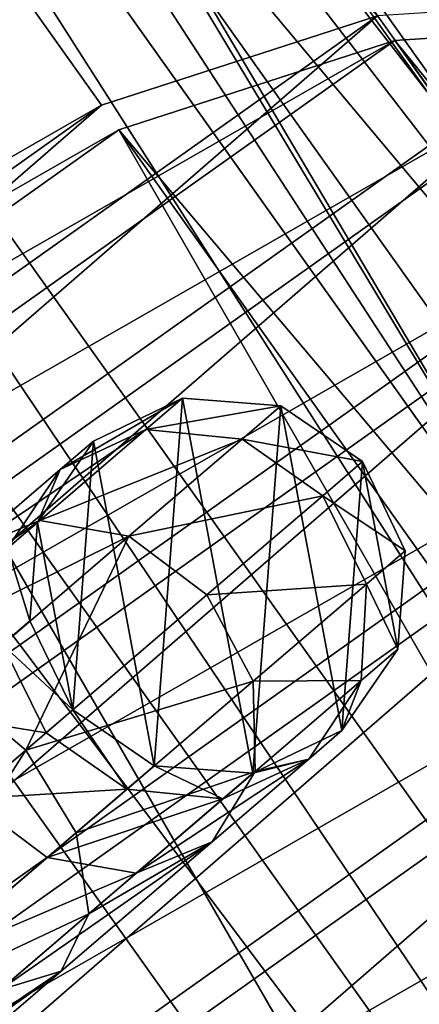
# Model space of a CAD drawing. Header units: millimetres. Extents: x -513 to 707, y -451 to 619.
# Tile 68 of 72: x 629 to 639, y 532 to 558. Entities that reach past the tile are written whole.
import ezdxf

# ---------------------------------------------------------------- set-up
doc = ezdxf.new("R2010")
doc.units = ezdxf.units.MM
doc.header["$LTSCALE"] = 25.4
doc.layers.get('0').update_dxf_attribs({"true_color": 0xff5454})

# ---------------------------------------------------------------- blocks, each defined once
blk = doc.blocks.new('EYE-SUPER-6491-6497-6504.STL')
at = {"color": 250, "true_color": 0x262626}
mesh = blk.add_polyface(dxfattribs=at)
corners = [(592.012, 617.309, 131.571), (690.417, 490.534, 11.94), (683.248, 488.931, 8.303), (599.182, 618.913, 135.208)]
mesh.append_faces([[corners[k] for k in face] for face in [(0, 1, 2), (1, 0, 3)]], dxfattribs={"vtx0": -1, "color": 250})
mesh = blk.add_polyface(dxfattribs=at)
corners = [(599.182, 618.913, 135.208), (696.872, 490.275, 16.987), (690.417, 490.534, 11.94), (605.636, 618.654, 140.254)]
mesh.append_faces([[corners[k] for k in face] for face in [(0, 1, 2), (1, 0, 3)]], dxfattribs={"vtx0": -1, "color": 250})
mesh = blk.add_polyface(dxfattribs=at)
corners = [(605.636, 618.654, 140.254), (702.037, 488.177, 22.996), (696.872, 490.275, 16.987), (610.802, 616.555, 146.263)]
mesh.append_faces([[corners[k] for k in face] for face in [(0, 1, 2), (1, 0, 3)]], dxfattribs={"vtx0": -1, "color": 250})
mesh = blk.add_polyface(dxfattribs=at)
corners = [(650.388, 557.256, 88.052), (602.822, 617.813, 139.048), (644.79, 558.758, 82.344), (608.42, 616.311, 144.755)]
mesh.append_faces([[corners[k] for k in face] for face in [(0, 1, 2), (1, 0, 3)]], dxfattribs={"vtx0": -1, "color": 250})
mesh = blk.add_polyface(dxfattribs=at)
corners = [(638.048, 558.316, 77.815), (588.853, 615.027, 131.61), (630.821, 555.973, 74.907), (596.08, 617.37, 134.518)]
mesh.append_faces([[corners[k] for k in face] for face in [(0, 1, 2), (1, 0, 3)]], dxfattribs={"vtx0": -1, "color": 250})
mesh = blk.add_polyface(dxfattribs=at)
corners = [(592.012, 617.309, 131.571), (676, 485.607, 6.401), (584.765, 613.986, 129.669), (683.248, 488.931, 8.303)]
mesh.append_faces([[corners[k] for k in face] for face in [(0, 1, 2), (1, 0, 3)]], dxfattribs={"vtx0": -1, "color": 250})
mesh = blk.add_polyface(dxfattribs=at)
corners = [(702.037, 488.177, 22.996), (614.219, 612.803, 152.701), (705.455, 484.425, 29.433), (610.802, 616.555, 146.263)]
mesh.append_faces([[corners[k] for k in face] for face in [(0, 1, 2), (1, 0, 3)]], dxfattribs={"vtx0": -1, "color": 250})
mesh = blk.add_polyface(dxfattribs=at)
corners = [(612.326, 613.011, 151.082), (650.388, 557.256, 88.052), (654.294, 553.957, 94.379), (608.42, 616.311, 144.755)]
mesh.append_faces([[corners[k] for k in face] for face in [(0, 1, 2), (1, 0, 3)]], dxfattribs={"vtx0": -1, "color": 250})
mesh = blk.add_polyface(dxfattribs=at)
corners = [(623.818, 551.958, 73.905), (588.853, 615.027, 131.61), (581.85, 611.012, 130.608), (630.821, 555.973, 74.907)]
mesh.append_faces([[corners[k] for k in face] for face in [(0, 1, 2), (1, 0, 3)]], dxfattribs={"vtx0": -1, "color": 250})
mesh = blk.add_polyface(dxfattribs=at)
corners = [(672.55, 483.387, 6.159), (578.083, 609.237, 129.669), (584.765, 613.986, 129.669)]
mesh.append_faces([[corners[k] for k in face] for face in [(0, 1, 2)]], dxfattribs={"color": 250})
mesh = blk.add_polyface(dxfattribs=at)
corners = [(676, 485.607, 6.401), (672.55, 483.387, 6.159), (584.765, 613.986, 129.669)]
mesh.append_faces([[corners[k] for k in face] for face in [(0, 1, 2)]], dxfattribs={"color": 250})
mesh = blk.add_polyface(dxfattribs=at)
corners = [(614.157, 608.238, 157.409), (654.294, 553.957, 94.379), (656.125, 549.184, 100.706), (612.326, 613.011, 151.082)]
mesh.append_faces([[corners[k] for k in face] for face in [(0, 1, 2), (1, 0, 3)]], dxfattribs={"vtx0": -1, "color": 250})
mesh = blk.add_polyface(dxfattribs=at)
corners = [(705.455, 484.425, 29.433), (615.586, 607.732, 158.994), (706.822, 479.353, 35.726), (614.219, 612.803, 152.701)]
mesh.append_faces([[corners[k] for k in face] for face in [(0, 1, 2), (1, 0, 3)]], dxfattribs={"vtx0": -1, "color": 250})
mesh = blk.add_polyface(dxfattribs=at)
corners = [(578.083, 609.237, 129.669), (663.796, 475.107, 8.303), (572.56, 603.486, 131.571), (669.318, 480.858, 6.401)]
mesh.append_faces([[corners[k] for k in face] for face in [(0, 1, 2), (1, 0, 3)]], dxfattribs={"vtx0": -1, "color": 250})
mesh = blk.add_polyface(dxfattribs=at)
corners = [(672.55, 483.387, 6.159), (669.318, 480.858, 6.401), (578.083, 609.237, 129.669)]
mesh.append_faces([[corners[k] for k in face] for face in [(0, 1, 2)]], dxfattribs={"color": 250})
mesh = blk.add_polyface(dxfattribs=at)
corners = [(613.735, 602.457, 163.117), (656.125, 549.184, 100.706), (655.703, 543.403, 106.414), (614.157, 608.238, 157.409)]
mesh.append_faces([[corners[k] for k in face] for face in [(0, 1, 2), (1, 0, 3)]], dxfattribs={"vtx0": -1, "color": 250})
mesh = blk.add_polyface(dxfattribs=at)
corners = [(706.822, 479.353, 35.726), (614.78, 601.791, 164.584), (706.015, 473.412, 41.317), (615.586, 607.732, 158.994)]
mesh.append_faces([[corners[k] for k in face] for face in [(0, 1, 2), (1, 0, 3)]], dxfattribs={"vtx0": -1, "color": 250})
mesh = blk.add_polyface(dxfattribs=at)
corners = [(568.688, 597.242, 135.208), (663.796, 475.107, 8.303), (659.924, 468.863, 11.94), (572.56, 603.486, 131.571)]
mesh.append_faces([[corners[k] for k in face] for face in [(0, 1, 2), (1, 0, 3)]], dxfattribs={"vtx0": -1, "color": 250})
mesh = blk.add_polyface(dxfattribs=at)
corners = [(611.1, 596.235, 167.647), (655.703, 543.403, 106.414), (653.068, 537.181, 110.943), (613.735, 602.457, 163.117)]
mesh.append_faces([[corners[k] for k in face] for face in [(0, 1, 2), (1, 0, 3)]], dxfattribs={"vtx0": -1, "color": 250})
mesh = blk.add_polyface(dxfattribs=at)
corners = [(706.015, 473.412, 41.317), (611.872, 595.509, 168.975), (703.108, 467.13, 45.707), (614.78, 601.791, 164.584)]
mesh.append_faces([[corners[k] for k in face] for face in [(0, 1, 2), (1, 0, 3)]], dxfattribs={"vtx0": -1, "color": 250})
mesh = blk.add_polyface(dxfattribs=at)
corners = [(566.811, 591.062, 140.254), (659.924, 468.863, 11.94), (658.046, 462.683, 16.987), (568.688, 597.242, 135.208)]
mesh.append_faces([[corners[k] for k in face] for face in [(0, 1, 2), (1, 0, 3)]], dxfattribs={"vtx0": -1, "color": 250})
mesh = blk.add_polyface(dxfattribs=at)
corners = [(611.1, 596.235, 167.647), (653.068, 537.181, 110.943), (610.942, 595.97, 167.806)]
mesh.append_faces([[corners[k] for k in face] for face in [(0, 1, 2)]], dxfattribs={"color": 250})
mesh = blk.add_polyface(dxfattribs=at)
corners = [(610.942, 595.97, 167.806), (653.068, 537.181, 110.943), (610.649, 592.198, 167.461)]
mesh.append_faces([[corners[k] for k in face] for face in [(0, 1, 2)]], dxfattribs={"color": 250})
mesh = blk.add_polyface(dxfattribs=at)
corners = [(611.872, 595.509, 168.975), (611.589, 595.06, 169.233), (644.924, 539.521, 121.948)]
mesh.append_faces([[corners[k] for k in face] for face in [(0, 1, 2)]], dxfattribs={"color": 250})
mesh = blk.add_polyface(dxfattribs=at)
corners = [(703.108, 467.13, 45.707), (611.872, 595.509, 168.975), (644.924, 539.521, 121.948)]
mesh.append_faces([[corners[k] for k in face] for face in [(0, 1, 2)]], dxfattribs={"color": 250})
mesh = blk.add_polyface(dxfattribs=at)
corners = [(611.589, 595.06, 169.233), (611.249, 591.335, 168.804), (644.924, 539.521, 121.948)]
mesh.append_faces([[corners[k] for k in face] for face in [(0, 1, 2)]], dxfattribs={"color": 250})
mesh = blk.add_polyface(dxfattribs=at)
corners = [(653.068, 537.181, 110.943), (610.134, 588.476, 166.9), (610.649, 592.198, 167.461)]
mesh.append_faces([[corners[k] for k in face] for face in [(0, 1, 2)]], dxfattribs={"color": 250})
mesh = blk.add_polyface(dxfattribs=at)
corners = [(644.924, 539.521, 121.948), (611.249, 591.335, 168.804), (610.711, 587.663, 168.174)]
mesh.append_faces([[corners[k] for k in face] for face in [(0, 1, 2)]], dxfattribs={"color": 250})
mesh = blk.add_polyface(dxfattribs=at)
corners = [(567.094, 585.493, 146.263), (658.046, 462.683, 16.987), (658.329, 457.115, 22.996), (566.811, 591.062, 140.254)]
mesh.append_faces([[corners[k] for k in face] for face in [(0, 1, 2), (1, 0, 3)]], dxfattribs={"vtx0": -1, "color": 250})
mesh = blk.add_polyface(dxfattribs=at)
corners = [(610.134, 588.476, 166.9), (653.068, 537.181, 110.943), (644.347, 540.334, 120.675)]
mesh.append_faces([[corners[k] for k in face] for face in [(0, 1, 2)]], dxfattribs={"color": 250})
mesh = blk.add_polyface(dxfattribs=at)
corners = [(610.711, 587.663, 168.174), (644.347, 540.334, 120.675), (644.924, 539.521, 121.948), (610.134, 588.476, 166.9)]
mesh.append_faces([[corners[k] for k in face] for face in [(0, 1, 2), (1, 0, 3)]], dxfattribs={"vtx0": -1, "color": 250})
mesh = blk.add_polyface(dxfattribs=at)
corners = [(569.513, 581.032, 152.701), (658.329, 457.115, 22.996), (660.749, 452.653, 29.433), (567.094, 585.493, 146.263)]
mesh.append_faces([[corners[k] for k in face] for face in [(0, 1, 2), (1, 0, 3)]], dxfattribs={"vtx0": -1, "color": 250})
mesh = blk.add_polyface(dxfattribs=at)
corners = [(573.853, 578.073, 158.994), (660.749, 452.653, 29.433), (665.089, 449.695, 35.726), (569.513, 581.032, 152.701)]
mesh.append_faces([[corners[k] for k in face] for face in [(0, 1, 2), (1, 0, 3)]], dxfattribs={"vtx0": -1, "color": 250})
mesh = blk.add_polyface(dxfattribs=at)
corners = [(670.964, 448.502, 41.317), (573.853, 578.073, 158.994), (665.089, 449.695, 35.726), (579.729, 576.881, 164.584)]
mesh.append_faces([[corners[k] for k in face] for face in [(0, 1, 2), (1, 0, 3)]], dxfattribs={"vtx0": -1, "color": 250})
mesh = blk.add_polyface(dxfattribs=at)
corners = [(677.853, 449.182, 45.707), (579.729, 576.881, 164.584), (670.964, 448.502, 41.317), (586.618, 577.561, 168.975)]
mesh.append_faces([[corners[k] for k in face] for face in [(0, 1, 2), (1, 0, 3)]], dxfattribs={"vtx0": -1, "color": 250})
mesh = blk.add_polyface(dxfattribs=at)
corners = [(586.618, 577.561, 168.975), (677.853, 449.182, 45.707), (628.622, 527.936, 121.948)]
mesh.append_faces([[corners[k] for k in face] for face in [(0, 1, 2)]], dxfattribs={"color": 250})
mesh = blk.add_polyface(dxfattribs=at)
corners = [(617.723, 546.664, 74.907), (630.821, 555.973, 74.907), (623.818, 551.958, 73.905), (613.134, 540.61, 77.815), (638.048, 558.316, 77.815), (610.499, 534.388, 82.344), (644.79, 558.758, 82.344), (610.076, 528.608, 88.052), (650.388, 557.256, 88.052), (611.908, 523.834, 94.379), (654.294, 553.957, 94.379), (615.814, 520.535, 100.706), (656.125, 549.184, 100.706), (621.412, 519.033, 106.414), (655.703, 543.403, 106.414), (628.154, 519.475, 110.943), (653.068, 537.181, 110.943), (635.381, 521.819, 113.851), (648.479, 531.127, 113.851), (642.384, 525.833, 114.854)]
mesh.append_faces([[corners[k] for k in face] for face in [(0, 1, 2), (18, 17, 19)]], dxfattribs={"vtx0": -1, "color": 250})
mesh.append_faces([[corners[k] for k in face] for face in [(1, 3, 4), (4, 5, 6), (6, 7, 8), (8, 9, 10), (10, 11, 12), (12, 13, 14), (14, 15, 16), (16, 17, 18)]], dxfattribs={"vtx0": -1, "vtx1": -1, "color": 250})
mesh.append_faces([[corners[k] for k in face] for face in [(1, 0, 3), (4, 3, 5), (6, 5, 7), (8, 7, 9), (10, 9, 11), (12, 11, 13), (14, 13, 15), (16, 15, 17)]], dxfattribs={"vtx0": -1, "vtx2": -1, "color": 250})
mesh = blk.add_polyface(dxfattribs=at)
corners = [(631.278, 555.331, 74.29), (618.179, 546.022, 74.29), (624.274, 551.316, 73.288), (638.504, 557.674, 77.199), (613.59, 539.968, 77.199), (645.246, 558.117, 81.728), (610.955, 533.747, 81.728), (650.844, 556.615, 87.436), (610.533, 527.966, 87.436), (654.75, 553.315, 93.763), (612.364, 523.192, 93.763), (656.582, 548.542, 100.09), (616.27, 519.893, 100.09), (656.159, 542.761, 105.797), (621.868, 518.391, 105.797), (653.524, 536.539, 110.327), (628.61, 518.833, 110.327), (648.935, 530.485, 113.235), (635.837, 521.177, 113.235), (642.84, 525.192, 114.237)]
mesh.append_faces([[corners[k] for k in face] for face in [(0, 1, 2), (18, 17, 19)]], dxfattribs={"vtx0": -1, "color": 250})
mesh.append_faces([[corners[k] for k in face] for face in [(1, 3, 4), (4, 5, 6), (6, 7, 8), (8, 9, 10), (10, 11, 12), (12, 13, 14), (14, 15, 16), (16, 17, 18)]], dxfattribs={"vtx0": -1, "vtx1": -1, "color": 250})
mesh.append_faces([[corners[k] for k in face] for face in [(1, 0, 3), (4, 3, 5), (6, 5, 7), (8, 7, 9), (10, 9, 11), (12, 11, 13), (14, 13, 15), (16, 15, 17)]], dxfattribs={"vtx0": -1, "vtx2": -1, "color": 250})
mesh = blk.add_polyface(dxfattribs=at)
corners = [(694.057, 489.434, 15.78), (638.504, 557.674, 77.199), (687.315, 488.992, 11.25), (645.246, 558.117, 81.728)]
mesh.append_faces([[corners[k] for k in face] for face in [(0, 1, 2), (1, 0, 3)]], dxfattribs={"vtx0": -1, "color": 250})
mesh = blk.add_polyface(dxfattribs=at)
corners = [(687.315, 488.992, 11.25), (631.278, 555.331, 74.29), (680.089, 486.648, 8.342), (638.504, 557.674, 77.199)]
mesh.append_faces([[corners[k] for k in face] for face in [(0, 1, 2), (1, 0, 3)]], dxfattribs={"vtx0": -1, "color": 250})
mesh = blk.add_polyface(dxfattribs=at)
corners = [(673.085, 482.633, 7.34), (631.278, 555.331, 74.29), (624.274, 551.316, 73.288), (680.089, 486.648, 8.342)]
mesh.append_faces([[corners[k] for k in face] for face in [(0, 1, 2), (1, 0, 3)]], dxfattribs={"vtx0": -1, "color": 250})
mesh = blk.add_polyface(dxfattribs=at)
corners = [(666.99, 477.34, 8.342), (624.274, 551.316, 73.288), (618.179, 546.022, 74.29), (673.085, 482.633, 7.34)]
mesh.append_faces([[corners[k] for k in face] for face in [(0, 1, 2), (1, 0, 3)]], dxfattribs={"vtx0": -1, "color": 250})
mesh = blk.add_polyface(dxfattribs=at)
corners = [(629.145, 545.037, 103.7), (630.067, 540.123, 103.7), (628.948, 542.457, 103.7), (630.607, 547.173, 103.7), (632.203, 538.661, 103.7), (632.941, 548.292, 103.7), (634.783, 538.464, 103.7), (635.521, 548.095, 103.7), (637.117, 539.583, 103.7), (637.657, 546.633, 103.7), (638.579, 541.719, 103.7), (638.776, 544.299, 103.7)]
mesh.append_faces([[corners[k] for k in face] for face in [(0, 1, 2), (10, 9, 11)]], dxfattribs={"vtx0": -1, "color": 250})
mesh.append_faces([[corners[k] for k in face] for face in [(1, 3, 4), (4, 5, 6), (6, 7, 8), (8, 9, 10)]], dxfattribs={"vtx0": -1, "vtx1": -1, "color": 250})
mesh.append_faces([[corners[k] for k in face] for face in [(1, 0, 3), (4, 3, 5), (6, 5, 7), (8, 7, 9)]], dxfattribs={"vtx0": -1, "vtx2": -1, "color": 250})
mesh = blk.add_polyface(dxfattribs=at)
corners = [(629.738, 546.428, 203.795), (632.941, 548.292, 196.317), (630.607, 547.173, 196.317), (631.985, 547.473, 204.543)]
mesh.append_faces([[corners[k] for k in face] for face in [(0, 1, 2), (1, 0, 3)]], dxfattribs={"vtx0": -1, "color": 250})
mesh = blk.add_polyface(dxfattribs=at)
corners = [(630.607, 547.173, 196.317), (632.941, 548.292, 103.7), (630.607, 547.173, 103.7), (632.941, 548.292, 196.317)]
mesh.append_faces([[corners[k] for k in face] for face in [(0, 1, 2), (1, 0, 3)]], dxfattribs={"vtx0": -1, "color": 250})
mesh = blk.add_polyface(dxfattribs=at)
corners = [(631.985, 547.473, 204.543), (635.521, 548.095, 196.317), (632.941, 548.292, 196.317), (634.502, 547.22, 205.09)]
mesh.append_faces([[corners[k] for k in face] for face in [(0, 1, 2), (1, 0, 3)]], dxfattribs={"vtx0": -1, "color": 250})
mesh = blk.add_polyface(dxfattribs=at)
corners = [(632.941, 548.292, 196.317), (635.521, 548.095, 103.7), (632.941, 548.292, 103.7), (635.521, 548.095, 196.317)]
mesh.append_faces([[corners[k] for k in face] for face in [(0, 1, 2), (1, 0, 3)]], dxfattribs={"vtx0": -1, "color": 250})
mesh = blk.add_polyface(dxfattribs=at)
corners = [(634.502, 547.22, 205.09), (637.657, 546.633, 196.317), (635.521, 548.095, 196.317), (636.615, 545.739, 205.291)]
mesh.append_faces([[corners[k] for k in face] for face in [(0, 1, 2), (1, 0, 3)]], dxfattribs={"vtx0": -1, "color": 250})
mesh = blk.add_polyface(dxfattribs=at)
corners = [(635.521, 548.095, 196.317), (637.657, 546.633, 103.7), (635.521, 548.095, 103.7), (637.657, 546.633, 196.317)]
mesh.append_faces([[corners[k] for k in face] for face in [(0, 1, 2), (1, 0, 3)]], dxfattribs={"vtx0": -1, "color": 250})
mesh = blk.add_polyface(dxfattribs=at)
corners = [(627.211, 544.261, 210.589), (631.985, 547.473, 204.543), (629.738, 546.428, 203.795), (629.205, 545.088, 212.016)]
mesh.append_faces([[corners[k] for k in face] for face in [(0, 1, 2), (1, 0, 3)]], dxfattribs={"vtx0": -1, "color": 250})
mesh = blk.add_polyface(dxfattribs=at)
corners = [(629.205, 545.088, 212.016), (634.502, 547.22, 205.09), (631.985, 547.473, 204.543), (631.537, 544.677, 213.061)]
mesh.append_faces([[corners[k] for k in face] for face in [(0, 1, 2), (1, 0, 3)]], dxfattribs={"vtx0": -1, "color": 250})
mesh = blk.add_polyface(dxfattribs=at)
corners = [(629.738, 546.428, 203.795), (629.145, 545.037, 196.317), (628.363, 544.367, 203.047), (630.607, 547.173, 196.317)]
mesh.append_faces([[corners[k] for k in face] for face in [(0, 1, 2), (1, 0, 3)]], dxfattribs={"vtx0": -1, "color": 250})
mesh = blk.add_polyface(dxfattribs=at)
corners = [(630.607, 547.173, 196.317), (629.145, 545.037, 103.7), (629.145, 545.037, 196.317), (630.607, 547.173, 103.7)]
mesh.append_faces([[corners[k] for k in face] for face in [(0, 1, 2), (1, 0, 3)]], dxfattribs={"vtx0": -1, "color": 250})
mesh = blk.add_polyface(dxfattribs=at)
corners = [(631.537, 544.677, 213.061), (636.615, 545.739, 205.291), (634.502, 547.22, 205.09), (633.582, 543.138, 213.443)]
mesh.append_faces([[corners[k] for k in face] for face in [(0, 1, 2), (1, 0, 3)]], dxfattribs={"vtx0": -1, "color": 250})
mesh = blk.add_polyface(dxfattribs=at)
corners = [(638.776, 544.299, 196.317), (636.615, 545.739, 205.291), (637.757, 543.425, 205.09), (637.657, 546.633, 196.317)]
mesh.append_faces([[corners[k] for k in face] for face in [(0, 1, 2), (1, 0, 3)]], dxfattribs={"vtx0": -1, "color": 250})
mesh = blk.add_polyface(dxfattribs=at)
corners = [(637.657, 546.633, 103.7), (638.776, 544.299, 196.317), (638.776, 544.299, 103.7), (637.657, 546.633, 196.317)]
mesh.append_faces([[corners[k] for k in face] for face in [(0, 1, 2), (1, 0, 3)]], dxfattribs={"vtx0": -1, "color": 250})
mesh = blk.add_polyface(dxfattribs=at)
corners = [(627.211, 544.261, 210.589), (628.363, 544.367, 203.047), (626.089, 542.416, 209.161), (629.738, 546.428, 203.795)]
mesh.append_faces([[corners[k] for k in face] for face in [(0, 1, 2), (1, 0, 3)]], dxfattribs={"vtx0": -1, "color": 250})
mesh = blk.add_polyface(dxfattribs=at)
corners = [(662.401, 471.286, 11.25), (618.179, 546.022, 74.29), (613.59, 539.968, 77.199), (666.99, 477.34, 8.342)]
mesh.append_faces([[corners[k] for k in face] for face in [(0, 1, 2), (1, 0, 3)]], dxfattribs={"vtx0": -1, "color": 250})
mesh = blk.add_polyface(dxfattribs=at)
corners = [(637.757, 543.425, 205.09), (633.582, 543.138, 213.443), (634.792, 540.882, 213.061), (636.615, 545.739, 205.291)]
mesh.append_faces([[corners[k] for k in face] for face in [(0, 1, 2), (1, 0, 3)]], dxfattribs={"vtx0": -1, "color": 250})
mesh = blk.add_polyface(dxfattribs=at)
corners = [(623.257, 540.869, 216.075), (629.205, 545.088, 212.016), (627.211, 544.261, 210.589), (624.855, 541.358, 218.051)]
mesh.append_faces([[corners[k] for k in face] for face in [(0, 1, 2), (1, 0, 3)]], dxfattribs={"vtx0": -1, "color": 250})
mesh = blk.add_polyface(dxfattribs=at)
corners = [(624.855, 541.358, 218.051), (631.537, 544.677, 213.061), (629.205, 545.088, 212.016), (626.898, 540.699, 219.497)]
mesh.append_faces([[corners[k] for k in face] for face in [(0, 1, 2), (1, 0, 3)]], dxfattribs={"vtx0": -1, "color": 250})
mesh = blk.add_polyface(dxfattribs=at)
corners = [(628.363, 544.367, 203.047), (628.948, 542.457, 196.317), (628.229, 541.841, 202.5), (629.145, 545.037, 196.317)]
mesh.append_faces([[corners[k] for k in face] for face in [(0, 1, 2), (1, 0, 3)]], dxfattribs={"vtx0": -1, "color": 250})
mesh = blk.add_polyface(dxfattribs=at)
corners = [(629.145, 545.037, 196.317), (628.948, 542.457, 103.7), (628.948, 542.457, 196.317), (629.145, 545.037, 103.7)]
mesh.append_faces([[corners[k] for k in face] for face in [(0, 1, 2), (1, 0, 3)]], dxfattribs={"vtx0": -1, "color": 250})
mesh = blk.add_polyface(dxfattribs=at)
corners = [(628.837, 539.068, 220.027), (631.537, 544.677, 213.061), (626.898, 540.699, 219.497), (633.582, 543.138, 213.443)]
mesh.append_faces([[corners[k] for k in face] for face in [(0, 1, 2), (1, 0, 3)]], dxfattribs={"vtx0": -1, "color": 250})
mesh = blk.add_polyface(dxfattribs=at)
corners = [(638.579, 541.719, 196.317), (637.757, 543.425, 205.09), (637.623, 540.899, 204.543), (638.776, 544.299, 196.317)]
mesh.append_faces([[corners[k] for k in face] for face in [(0, 1, 2), (1, 0, 3)]], dxfattribs={"vtx0": -1, "color": 250})
mesh = blk.add_polyface(dxfattribs=at)
corners = [(638.776, 544.299, 103.7), (638.579, 541.719, 196.317), (638.579, 541.719, 103.7), (638.776, 544.299, 196.317)]
mesh.append_faces([[corners[k] for k in face] for face in [(0, 1, 2), (1, 0, 3)]], dxfattribs={"vtx0": -1, "color": 250})
mesh = blk.add_polyface(dxfattribs=at)
corners = [(637.623, 540.899, 204.543), (634.792, 540.882, 213.061), (634.843, 538.515, 212.016), (637.757, 543.425, 205.09)]
mesh.append_faces([[corners[k] for k in face] for face in [(0, 1, 2), (1, 0, 3)]], dxfattribs={"vtx0": -1, "color": 250})
mesh = blk.add_polyface(dxfattribs=at)
corners = [(634.792, 540.882, 213.061), (628.837, 539.068, 220.027), (630.153, 536.903, 219.497), (633.582, 543.138, 213.443)]
mesh.append_faces([[corners[k] for k in face] for face in [(0, 1, 2), (1, 0, 3)]], dxfattribs={"vtx0": -1, "color": 250})
mesh = blk.add_polyface(dxfattribs=at)
corners = [(628.229, 541.841, 202.5), (630.067, 540.123, 196.317), (629.372, 539.527, 202.299), (628.948, 542.457, 196.317)]
mesh.append_faces([[corners[k] for k in face] for face in [(0, 1, 2), (1, 0, 3)]], dxfattribs={"vtx0": -1, "color": 250})
mesh = blk.add_polyface(dxfattribs=at)
corners = [(628.948, 542.457, 196.317), (630.067, 540.123, 103.7), (630.067, 540.123, 196.317), (628.948, 542.457, 103.7)]
mesh.append_faces([[corners[k] for k in face] for face in [(0, 1, 2), (1, 0, 3)]], dxfattribs={"vtx0": -1, "color": 250})
mesh = blk.add_polyface(dxfattribs=at)
corners = [(626.14, 540.048, 208.117), (629.372, 539.527, 202.299), (627.35, 537.793, 207.734), (628.229, 541.841, 202.5)]
mesh.append_faces([[corners[k] for k in face] for face in [(0, 1, 2), (1, 0, 3)]], dxfattribs={"vtx0": -1, "color": 250})
mesh = blk.add_polyface(dxfattribs=at)
corners = [(637.117, 539.583, 196.317), (637.623, 540.899, 204.543), (636.248, 538.838, 203.795), (638.579, 541.719, 196.317)]
mesh.append_faces([[corners[k] for k in face] for face in [(0, 1, 2), (1, 0, 3)]], dxfattribs={"vtx0": -1, "color": 250})
mesh = blk.add_polyface(dxfattribs=at)
corners = [(638.579, 541.719, 103.7), (637.117, 539.583, 196.317), (637.117, 539.583, 103.7), (638.579, 541.719, 196.317)]
mesh.append_faces([[corners[k] for k in face] for face in [(0, 1, 2), (1, 0, 3)]], dxfattribs={"vtx0": -1, "color": 250})
mesh = blk.add_polyface(dxfattribs=at)
corners = [(622.814, 533.903, 224.439), (626.898, 540.699, 219.497), (621.01, 535.649, 223.811), (628.837, 539.068, 220.027)]
mesh.append_faces([[corners[k] for k in face] for face in [(0, 1, 2), (1, 0, 3)]], dxfattribs={"vtx0": -1, "color": 250})
mesh = blk.add_polyface(dxfattribs=at)
corners = [(634.843, 538.515, 212.016), (630.153, 536.903, 219.497), (630.493, 534.784, 218.051), (634.792, 540.882, 213.061)]
mesh.append_faces([[corners[k] for k in face] for face in [(0, 1, 2), (1, 0, 3)]], dxfattribs={"vtx0": -1, "color": 250})
mesh = blk.add_polyface(dxfattribs=at)
corners = [(636.248, 538.838, 203.795), (634.843, 538.515, 212.016), (633.721, 536.67, 210.589), (637.623, 540.899, 204.543)]
mesh.append_faces([[corners[k] for k in face] for face in [(0, 1, 2), (1, 0, 3)]], dxfattribs={"vtx0": -1, "color": 250})
mesh = blk.add_polyface(dxfattribs=at)
corners = [(662.401, 471.286, 11.25), (610.955, 533.747, 81.728), (659.766, 465.064, 15.78), (613.59, 539.968, 77.199)]
mesh.append_faces([[corners[k] for k in face] for face in [(0, 1, 2), (1, 0, 3)]], dxfattribs={"vtx0": -1, "color": 250})
mesh = blk.add_polyface(dxfattribs=at)
corners = [(631.484, 538.045, 202.5), (630.067, 540.123, 196.317), (632.203, 538.661, 196.317), (629.372, 539.527, 202.299)]
mesh.append_faces([[corners[k] for k in face] for face in [(0, 1, 2), (1, 0, 3)]], dxfattribs={"vtx0": -1, "color": 250})
mesh = blk.add_polyface(dxfattribs=at)
corners = [(632.203, 538.661, 196.317), (630.067, 540.123, 103.7), (632.203, 538.661, 103.7), (630.067, 540.123, 196.317)]
mesh.append_faces([[corners[k] for k in face] for face in [(0, 1, 2), (1, 0, 3)]], dxfattribs={"vtx0": -1, "color": 250})
mesh = blk.add_polyface(dxfattribs=at)
corners = [(631.484, 538.045, 202.5), (627.35, 537.793, 207.734), (629.372, 539.527, 202.299), (629.395, 536.253, 208.117)]
mesh.append_faces([[corners[k] for k in face] for face in [(0, 1, 2), (1, 0, 3)]], dxfattribs={"vtx0": -1, "color": 250})
mesh = blk.add_polyface(dxfattribs=at)
corners = [(636.248, 538.838, 203.795), (634.783, 538.464, 196.317), (637.117, 539.583, 196.317), (634.001, 537.793, 203.047)]
mesh.append_faces([[corners[k] for k in face] for face in [(0, 1, 2), (1, 0, 3)]], dxfattribs={"vtx0": -1, "color": 250})
mesh = blk.add_polyface(dxfattribs=at)
corners = [(637.117, 539.583, 196.317), (634.783, 538.464, 103.7), (637.117, 539.583, 103.7), (634.783, 538.464, 196.317)]
mesh.append_faces([[corners[k] for k in face] for face in [(0, 1, 2), (1, 0, 3)]], dxfattribs={"vtx0": -1, "color": 250})
mesh = blk.add_polyface(dxfattribs=at)
corners = [(624.265, 531.853, 223.811), (628.837, 539.068, 220.027), (622.814, 533.903, 224.439), (630.153, 536.903, 219.497)]
mesh.append_faces([[corners[k] for k in face] for face in [(0, 1, 2), (1, 0, 3)]], dxfattribs={"vtx0": -1, "color": 250})
mesh = blk.add_polyface(dxfattribs=at)
corners = [(634.001, 537.793, 203.047), (632.203, 538.661, 196.317), (634.783, 538.464, 196.317), (631.484, 538.045, 202.5)]
mesh.append_faces([[corners[k] for k in face] for face in [(0, 1, 2), (1, 0, 3)]], dxfattribs={"vtx0": -1, "color": 250})
mesh = blk.add_polyface(dxfattribs=at)
corners = [(636.248, 538.838, 203.795), (631.727, 535.842, 209.161), (634.001, 537.793, 203.047), (633.721, 536.67, 210.589)]
mesh.append_faces([[corners[k] for k in face] for face in [(0, 1, 2), (1, 0, 3)]], dxfattribs={"vtx0": -1, "color": 250})
mesh = blk.add_polyface(dxfattribs=at)
corners = [(634.783, 538.464, 196.317), (632.203, 538.661, 103.7), (634.783, 538.464, 103.7), (632.203, 538.661, 196.317)]
mesh.append_faces([[corners[k] for k in face] for face in [(0, 1, 2), (1, 0, 3)]], dxfattribs={"vtx0": -1, "color": 250})
mesh = blk.add_polyface(dxfattribs=at)
corners = [(633.721, 536.67, 210.589), (630.493, 534.784, 218.051), (629.767, 533.279, 216.075), (634.843, 538.515, 212.016)]
mesh.append_faces([[corners[k] for k in face] for face in [(0, 1, 2), (1, 0, 3)]], dxfattribs={"vtx0": -1, "color": 250})
mesh = blk.add_polyface(dxfattribs=at)
corners = [(634.001, 537.793, 203.047), (629.395, 536.253, 208.117), (631.484, 538.045, 202.5), (631.727, 535.842, 209.161)]
mesh.append_faces([[corners[k] for k in face] for face in [(0, 1, 2), (1, 0, 3)]], dxfattribs={"vtx0": -1, "color": 250})
mesh = blk.add_polyface(dxfattribs=at)
corners = [(627.35, 537.793, 207.734), (626.126, 533.449, 212.653), (624.187, 535.08, 212.123), (629.395, 536.253, 208.117)]
mesh.append_faces([[corners[k] for k in face] for face in [(0, 1, 2), (1, 0, 3)]], dxfattribs={"vtx0": -1, "color": 250})
mesh = blk.add_polyface(dxfattribs=at)
corners = [(630.493, 534.784, 218.051), (624.265, 531.853, 223.811), (624.973, 530.049, 222.096), (630.153, 536.903, 219.497)]
mesh.append_faces([[corners[k] for k in face] for face in [(0, 1, 2), (1, 0, 3)]], dxfattribs={"vtx0": -1, "color": 250})
mesh = blk.add_polyface(dxfattribs=at)
corners = [(633.721, 536.67, 210.589), (628.168, 532.79, 214.099), (631.727, 535.842, 209.161), (629.767, 533.279, 216.075)]
mesh.append_faces([[corners[k] for k in face] for face in [(0, 1, 2), (1, 0, 3)]], dxfattribs={"vtx0": -1, "color": 250})
mesh = blk.add_polyface(dxfattribs=at)
corners = [(631.727, 535.842, 209.161), (626.126, 533.449, 212.653), (629.395, 536.253, 208.117), (628.168, 532.79, 214.099)]
mesh.append_faces([[corners[k] for k in face] for face in [(0, 1, 2), (1, 0, 3)]], dxfattribs={"vtx0": -1, "color": 250})
mesh = blk.add_polyface(dxfattribs=at)
corners = [(629.767, 533.279, 216.075), (624.973, 530.049, 222.096), (624.748, 528.974, 219.752), (630.493, 534.784, 218.051)]
mesh.append_faces([[corners[k] for k in face] for face in [(0, 1, 2), (1, 0, 3)]], dxfattribs={"vtx0": -1, "color": 250})
mesh = blk.add_polyface(dxfattribs=at)
corners = [(659.766, 465.064, 15.78), (610.533, 527.966, 87.436), (659.344, 459.283, 21.487), (610.955, 533.747, 81.728)]
mesh.append_faces([[corners[k] for k in face] for face in [(0, 1, 2), (1, 0, 3)]], dxfattribs={"vtx0": -1, "color": 250})
mesh = blk.add_polyface(dxfattribs=at)
corners = [(629.767, 533.279, 216.075), (623.651, 528.916, 217.409), (628.168, 532.79, 214.099), (624.748, 528.974, 219.752)]
mesh.append_faces([[corners[k] for k in face] for face in [(0, 1, 2), (1, 0, 3)]], dxfattribs={"vtx0": -1, "color": 250})

msp = doc.modelspace()

# ---------------------------------------------------------------- block references
at = {"color": 0}
msp.add_blockref('EYE-SUPER-6491-6497-6504.STL', (0, 0), dxfattribs=at)

doc.saveas('drawing.dxf')
